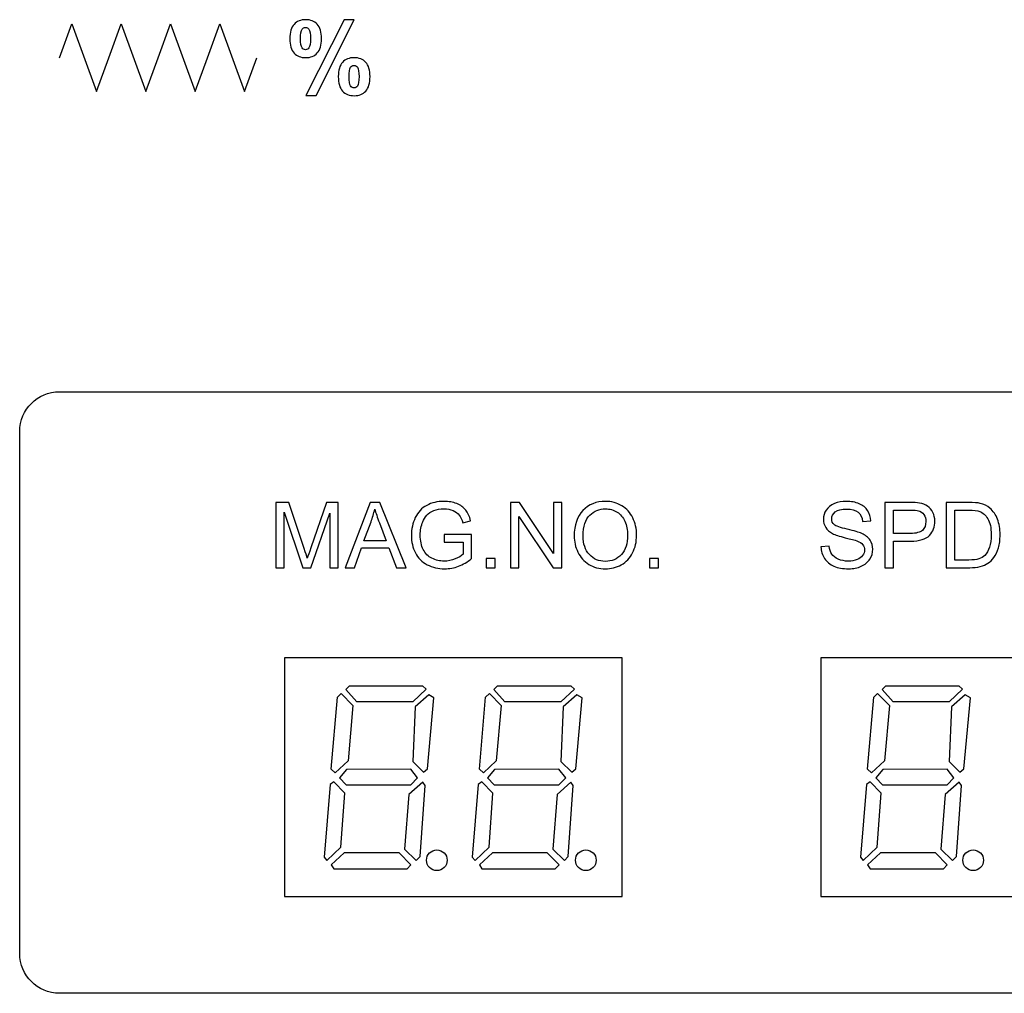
# Model space of a CAD drawing. Header units: millimetres. Extents: x 7205 to 9529, y -660 to 140.
# Tile 49 of 193: x 7478 to 7528, y -361 to -312. Entities that reach past the tile are written whole.
import ezdxf

# ---------------------------------------------------------------- set-up
doc = ezdxf.new("R2010")
doc.units = ezdxf.units.MM
doc.header["$LTSCALE"] = 3

msp = doc.modelspace()

# ---------------------------------------------------------------- linework, layer by layer
at = {"linetype": 'Continuous', "lineweight": 30}
for points in [[(7491.621, -356.157), (7508.621, -356.157), (7508.621, -344.157), (7491.621, -344.157), (7491.621, -356.157)], [(7518.621, -356.157), (7535.621, -356.157), (7535.621, -344.157), (7518.621, -344.157), (7518.621, -356.157)]]:
    msp.add_lwpolyline(points, close=True, dxfattribs=at)
for centre in [(7499.294, -354.341), (7506.794, -354.341), (7526.294, -354.341)]:
    msp.add_ellipse(centre, major_axis=(0, 0.521), ratio=1, dxfattribs=at)
for points, knots in [([(7480.307, -313.943), (7480.307, -313.943), (7480.927, -312.243), (7480.927, -312.243), (7480.927, -312.243), (7480.927, -312.243), (7482.167, -315.644), (7482.167, -315.644), (7482.167, -315.644), (7482.167, -315.644), (7482.787, -313.943), (7482.787, -313.943)], [0, 0, 0, 0, 0.25, 0.25, 0.25, 0.25, 0.5, 0.5, 0.5, 0.5, 1, 1, 1, 1]), ([(7482.787, -313.943), (7482.787, -313.943), (7483.407, -312.243), (7483.407, -312.243), (7483.407, -312.243), (7483.407, -312.243), (7484.647, -315.644), (7484.647, -315.644), (7484.647, -315.644), (7484.647, -315.644), (7485.267, -313.943), (7485.267, -313.943)], [0, 0, 0, 0, 0.25, 0.25, 0.25, 0.25, 0.5, 0.5, 0.5, 0.5, 1, 1, 1, 1]), ([(7485.267, -313.943), (7485.267, -313.943), (7485.886, -312.243), (7485.886, -312.243), (7485.886, -312.243), (7485.886, -312.243), (7487.126, -315.644), (7487.126, -315.644), (7487.126, -315.644), (7487.126, -315.644), (7487.746, -313.943), (7487.746, -313.943)], [0, 0, 0, 0, 0.25, 0.25, 0.25, 0.25, 0.5, 0.5, 0.5, 0.5, 1, 1, 1, 1]), ([(7487.746, -313.943), (7487.746, -313.943), (7488.366, -312.243), (7488.366, -312.243), (7488.366, -312.243), (7488.366, -312.243), (7489.606, -315.644), (7489.606, -315.644), (7489.606, -315.644), (7489.606, -315.644), (7490.226, -313.943), (7490.226, -313.943)], [0, 0, 0, 0, 0.25, 0.25, 0.25, 0.25, 0.5, 0.5, 0.5, 0.5, 1, 1, 1, 1]), ([(7491.892, -312.986), (7491.892, -312.662), (7491.963, -312.422), (7492.106, -312.265), (7492.106, -312.265), (7492.248, -312.109), (7492.441, -312.031), (7492.684, -312.031), (7492.684, -312.031), (7492.936, -312.031), (7493.133, -312.108), (7493.276, -312.264), (7493.276, -312.264), (7493.418, -312.419), (7493.489, -312.66), (7493.489, -312.986), (7493.489, -312.986), (7493.489, -313.31), (7493.418, -313.55), (7493.276, -313.706), (7493.276, -313.706), (7493.133, -313.863), (7492.94, -313.941), (7492.697, -313.941), (7492.697, -313.941), (7492.445, -313.941), (7492.248, -313.863), (7492.106, -313.708), (7492.106, -313.708), (7491.963, -313.552), (7491.892, -313.311), (7491.892, -312.986)], [0, 0, 0, 0, 0.111111, 0.111111, 0.111111, 0.111111, 0.222222, 0.222222, 0.222222, 0.222222, 0.333333, 0.333333, 0.333333, 0.333333, 0.444444, 0.444444, 0.444444, 0.444444, 0.555556, 0.555556, 0.555556, 0.555556, 0.666667, 0.666667, 0.666667, 0.666667, 0.777778, 0.777778, 0.777778, 0.777778, 1, 1, 1, 1]), ([(7493.213, -315.849), (7493.213, -315.849), (7492.699, -315.849), (7492.699, -315.849), (7492.699, -315.849), (7492.699, -315.849), (7494.627, -312.031), (7494.627, -312.031), (7494.627, -312.031), (7494.627, -312.031), (7495.126, -312.031), (7495.126, -312.031), (7495.126, -312.031), (7495.126, -312.031), (7493.213, -315.849), (7493.213, -315.849)], [0, 0, 0, 0, 0.2, 0.2, 0.2, 0.2, 0.4, 0.4, 0.4, 0.4, 0.6, 0.6, 0.6, 0.6, 1, 1, 1, 1]), ([(7492.432, -312.981), (7492.432, -313.216), (7492.46, -313.374), (7492.514, -313.454), (7492.514, -313.454), (7492.555, -313.514), (7492.612, -313.544), (7492.684, -313.544), (7492.684, -313.544), (7492.758, -313.544), (7492.816, -313.514), (7492.857, -313.454), (7492.857, -313.454), (7492.91, -313.374), (7492.936, -313.216), (7492.936, -312.981), (7492.936, -312.981), (7492.936, -312.745), (7492.91, -312.588), (7492.857, -312.509), (7492.857, -312.509), (7492.816, -312.449), (7492.758, -312.418), (7492.684, -312.418), (7492.684, -312.418), (7492.612, -312.418), (7492.555, -312.448), (7492.514, -312.507), (7492.514, -312.507), (7492.46, -312.588), (7492.432, -312.745), (7492.432, -312.981)], [0, 0, 0, 0, 0.111111, 0.111111, 0.111111, 0.111111, 0.222222, 0.222222, 0.222222, 0.222222, 0.333333, 0.333333, 0.333333, 0.333333, 0.444444, 0.444444, 0.444444, 0.444444, 0.555556, 0.555556, 0.555556, 0.555556, 0.666667, 0.666667, 0.666667, 0.666667, 0.777778, 0.777778, 0.777778, 0.777778, 1, 1, 1, 1]), ([(7494.333, -314.898), (7494.333, -314.574), (7494.405, -314.334), (7494.547, -314.178), (7494.547, -314.178), (7494.689, -314.021), (7494.884, -313.943), (7495.131, -313.943), (7495.131, -313.943), (7495.378, -313.943), (7495.574, -314.021), (7495.716, -314.178), (7495.716, -314.178), (7495.859, -314.334), (7495.93, -314.574), (7495.93, -314.898), (7495.93, -314.898), (7495.93, -315.224), (7495.859, -315.465), (7495.716, -315.622), (7495.716, -315.622), (7495.574, -315.778), (7495.381, -315.856), (7495.137, -315.856), (7495.137, -315.856), (7494.886, -315.856), (7494.689, -315.778), (7494.547, -315.622), (7494.547, -315.622), (7494.405, -315.465), (7494.333, -315.224), (7494.333, -314.898)], [0, 0, 0, 0, 0.111111, 0.111111, 0.111111, 0.111111, 0.222222, 0.222222, 0.222222, 0.222222, 0.333333, 0.333333, 0.333333, 0.333333, 0.444444, 0.444444, 0.444444, 0.444444, 0.555556, 0.555556, 0.555556, 0.555556, 0.666667, 0.666667, 0.666667, 0.666667, 0.777778, 0.777778, 0.777778, 0.777778, 1, 1, 1, 1]), ([(7494.874, -314.896), (7494.874, -315.131), (7494.901, -315.288), (7494.955, -315.368), (7494.955, -315.368), (7494.996, -315.428), (7495.053, -315.459), (7495.126, -315.459), (7495.126, -315.459), (7495.2, -315.459), (7495.256, -315.429), (7495.296, -315.37), (7495.296, -315.37), (7495.35, -315.289), (7495.377, -315.131), (7495.377, -314.896), (7495.377, -314.896), (7495.377, -314.661), (7495.351, -314.502), (7495.298, -314.422), (7495.298, -314.422), (7495.257, -314.363), (7495.2, -314.333), (7495.126, -314.333), (7495.126, -314.333), (7495.051, -314.333), (7494.994, -314.363), (7494.955, -314.422), (7494.955, -314.422), (7494.901, -314.502), (7494.874, -314.661), (7494.874, -314.896)], [0, 0, 0, 0, 0.111111, 0.111111, 0.111111, 0.111111, 0.222222, 0.222222, 0.222222, 0.222222, 0.333333, 0.333333, 0.333333, 0.333333, 0.444444, 0.444444, 0.444444, 0.444444, 0.555556, 0.555556, 0.555556, 0.555556, 0.666667, 0.666667, 0.666667, 0.666667, 0.777778, 0.777778, 0.777778, 0.777778, 1, 1, 1, 1]), ([(7480.295, -361.037), (7480.295, -361.037), (7546.947, -361.037), (7546.947, -361.037), (7546.947, -361.037), (7548.047, -361.037), (7548.947, -360.137), (7548.947, -359.037), (7548.947, -359.037), (7548.947, -359.037), (7548.947, -332.755), (7548.947, -332.755), (7548.947, -332.755), (7548.947, -331.655), (7548.047, -330.755), (7546.947, -330.755), (7546.947, -330.755), (7546.947, -330.755), (7480.295, -330.755), (7480.295, -330.755), (7480.295, -330.755), (7479.195, -330.755), (7478.295, -331.655), (7478.295, -332.755), (7478.295, -332.755), (7478.295, -332.755), (7478.295, -359.037), (7478.295, -359.037), (7478.295, -359.037), (7478.295, -360.137), (7479.195, -361.037), (7480.295, -361.037)], [0, 0, 0, 0, 0.111111, 0.111111, 0.111111, 0.111111, 0.222222, 0.222222, 0.222222, 0.222222, 0.333333, 0.333333, 0.333333, 0.333333, 0.444444, 0.444444, 0.444444, 0.444444, 0.555556, 0.555556, 0.555556, 0.555556, 0.666667, 0.666667, 0.666667, 0.666667, 0.777778, 0.777778, 0.777778, 0.777778, 1, 1, 1, 1]), ([(7491.189, -339.615), (7491.189, -339.615), (7491.189, -336.331), (7491.189, -336.331), (7491.189, -336.331), (7491.189, -336.331), (7491.84, -336.331), (7491.84, -336.331), (7491.84, -336.331), (7491.84, -336.331), (7492.616, -338.655), (7492.616, -338.655), (7492.616, -338.655), (7492.688, -338.872), (7492.74, -339.034), (7492.773, -339.142), (7492.773, -339.142), (7492.81, -339.022), (7492.869, -338.847), (7492.949, -338.615), (7492.949, -338.615), (7492.949, -338.615), (7493.739, -336.331), (7493.739, -336.331), (7493.739, -336.331), (7493.739, -336.331), (7494.321, -336.331), (7494.321, -336.331), (7494.321, -336.331), (7494.321, -336.331), (7494.321, -339.615), (7494.321, -339.615), (7494.321, -339.615), (7494.321, -339.615), (7493.903, -339.615), (7493.903, -339.615), (7493.903, -339.615), (7493.903, -339.615), (7493.903, -336.868), (7493.903, -336.868), (7493.903, -336.868), (7493.903, -336.868), (7492.945, -339.615), (7492.945, -339.615), (7492.945, -339.615), (7492.945, -339.615), (7492.554, -339.615), (7492.554, -339.615), (7492.554, -339.615), (7492.554, -339.615), (7491.606, -336.817), (7491.606, -336.817), (7491.606, -336.817), (7491.606, -336.817), (7491.606, -339.615), (7491.606, -339.615), (7491.606, -339.615), (7491.606, -339.615), (7491.189, -339.615), (7491.189, -339.615)], [0, 0, 0, 0, 0.0625, 0.0625, 0.0625, 0.0625, 0.125, 0.125, 0.125, 0.125, 0.1875, 0.1875, 0.1875, 0.1875, 0.25, 0.25, 0.25, 0.25, 0.3125, 0.3125, 0.3125, 0.3125, 0.375, 0.375, 0.375, 0.375, 0.4375, 0.4375, 0.4375, 0.4375, 0.5, 0.5, 0.5, 0.5, 0.5625, 0.5625, 0.5625, 0.5625, 0.625, 0.625, 0.625, 0.625, 0.6875, 0.6875, 0.6875, 0.6875, 0.75, 0.75, 0.75, 0.75, 0.8125, 0.8125, 0.8125, 0.8125, 0.875, 0.875, 0.875, 0.875, 1, 1, 1, 1]), ([(7494.68, -339.615), (7494.68, -339.615), (7495.94, -336.331), (7495.94, -336.331), (7495.94, -336.331), (7495.94, -336.331), (7496.417, -336.331), (7496.417, -336.331), (7496.417, -336.331), (7496.417, -336.331), (7497.754, -339.615), (7497.754, -339.615), (7497.754, -339.615), (7497.754, -339.615), (7497.26, -339.615), (7497.26, -339.615), (7497.26, -339.615), (7497.26, -339.615), (7496.88, -338.62), (7496.88, -338.62), (7496.88, -338.62), (7496.88, -338.62), (7495.497, -338.62), (7495.497, -338.62), (7495.497, -338.62), (7495.497, -338.62), (7495.141, -339.615), (7495.141, -339.615), (7495.141, -339.615), (7495.141, -339.615), (7494.68, -339.615), (7494.68, -339.615)], [0, 0, 0, 0, 0.111111, 0.111111, 0.111111, 0.111111, 0.222222, 0.222222, 0.222222, 0.222222, 0.333333, 0.333333, 0.333333, 0.333333, 0.444444, 0.444444, 0.444444, 0.444444, 0.555556, 0.555556, 0.555556, 0.555556, 0.666667, 0.666667, 0.666667, 0.666667, 0.777778, 0.777778, 0.777778, 0.777778, 1, 1, 1, 1]), ([(7499.657, -338.326), (7499.657, -338.326), (7499.657, -337.941), (7499.657, -337.941), (7499.657, -337.941), (7499.657, -337.941), (7501.047, -337.941), (7501.047, -337.941), (7501.047, -337.941), (7501.047, -337.941), (7501.047, -339.158), (7501.047, -339.158), (7501.047, -339.158), (7500.834, -339.327), (7500.614, -339.456), (7500.387, -339.541), (7500.387, -339.541), (7500.16, -339.627), (7499.926, -339.67), (7499.688, -339.67), (7499.688, -339.67), (7499.365, -339.67), (7499.073, -339.601), (7498.809, -339.463), (7498.809, -339.463), (7498.546, -339.325), (7498.346, -339.125), (7498.213, -338.864), (7498.213, -338.864), (7498.078, -338.603), (7498.011, -338.311), (7498.011, -337.989), (7498.011, -337.989), (7498.011, -337.669), (7498.077, -337.371), (7498.211, -337.094), (7498.211, -337.094), (7498.345, -336.817), (7498.537, -336.612), (7498.787, -336.478), (7498.787, -336.478), (7499.038, -336.343), (7499.327, -336.276), (7499.654, -336.276), (7499.654, -336.276), (7499.891, -336.276), (7500.106, -336.314), (7500.298, -336.391), (7500.298, -336.391), (7500.49, -336.469), (7500.64, -336.576), (7500.749, -336.713), (7500.749, -336.713), (7500.858, -336.85), (7500.941, -337.03), (7500.997, -337.251), (7500.997, -337.251), (7500.997, -337.251), (7500.605, -337.358), (7500.605, -337.358), (7500.605, -337.358), (7500.555, -337.191), (7500.494, -337.06), (7500.422, -336.963), (7500.422, -336.963), (7500.348, -336.868), (7500.244, -336.791), (7500.108, -336.734), (7500.108, -336.734), (7499.973, -336.677), (7499.822, -336.648), (7499.657, -336.648), (7499.657, -336.648), (7499.459, -336.648), (7499.287, -336.678), (7499.142, -336.739), (7499.142, -336.739), (7498.998, -336.799), (7498.882, -336.878), (7498.792, -336.978), (7498.792, -336.978), (7498.703, -337.076), (7498.635, -337.185), (7498.586, -337.303), (7498.586, -337.303), (7498.502, -337.507), (7498.46, -337.727), (7498.46, -337.965), (7498.46, -337.965), (7498.46, -338.258), (7498.511, -338.503), (7498.611, -338.701), (7498.611, -338.701), (7498.712, -338.899), (7498.859, -339.045), (7499.05, -339.141), (7499.05, -339.141), (7499.243, -339.236), (7499.447, -339.285), (7499.663, -339.285), (7499.663, -339.285), (7499.851, -339.285), (7500.035, -339.248), (7500.214, -339.175), (7500.214, -339.175), (7500.393, -339.102), (7500.528, -339.025), (7500.62, -338.941), (7500.62, -338.941), (7500.62, -338.941), (7500.62, -338.326), (7500.62, -338.326), (7500.62, -338.326), (7500.62, -338.326), (7499.657, -338.326), (7499.657, -338.326)], [0, 0, 0, 0, 0.033333, 0.033333, 0.033333, 0.033333, 0.066667, 0.066667, 0.066667, 0.066667, 0.1, 0.1, 0.1, 0.1, 0.133333, 0.133333, 0.133333, 0.133333, 0.166667, 0.166667, 0.166667, 0.166667, 0.2, 0.2, 0.2, 0.2, 0.233333, 0.233333, 0.233333, 0.233333, 0.266667, 0.266667, 0.266667, 0.266667, 0.3, 0.3, 0.3, 0.3, 0.333333, 0.333333, 0.333333, 0.333333, 0.366667, 0.366667, 0.366667, 0.366667, 0.4, 0.4, 0.4, 0.4, 0.433333, 0.433333, 0.433333, 0.433333, 0.466667, 0.466667, 0.466667, 0.466667, 0.5, 0.5, 0.5, 0.5, 0.533333, 0.533333, 0.533333, 0.533333, 0.566667, 0.566667, 0.566667, 0.566667, 0.6, 0.6, 0.6, 0.6, 0.633333, 0.633333, 0.633333, 0.633333, 0.666667, 0.666667, 0.666667, 0.666667, 0.7, 0.7, 0.7, 0.7, 0.733333, 0.733333, 0.733333, 0.733333, 0.766667, 0.766667, 0.766667, 0.766667, 0.8, 0.8, 0.8, 0.8, 0.833333, 0.833333, 0.833333, 0.833333, 0.866667, 0.866667, 0.866667, 0.866667, 0.9, 0.9, 0.9, 0.9, 0.933333, 0.933333, 0.933333, 0.933333, 1, 1, 1, 1]), ([(7503.002, -339.615), (7503.002, -339.615), (7503.002, -336.331), (7503.002, -336.331), (7503.002, -336.331), (7503.002, -336.331), (7503.448, -336.331), (7503.448, -336.331), (7503.448, -336.331), (7503.448, -336.331), (7505.171, -338.908), (7505.171, -338.908), (7505.171, -338.908), (7505.171, -338.908), (7505.171, -336.331), (7505.171, -336.331), (7505.171, -336.331), (7505.171, -336.331), (7505.589, -336.331), (7505.589, -336.331), (7505.589, -336.331), (7505.589, -336.331), (7505.589, -339.615), (7505.589, -339.615), (7505.589, -339.615), (7505.589, -339.615), (7505.142, -339.615), (7505.142, -339.615), (7505.142, -339.615), (7505.142, -339.615), (7503.419, -337.037), (7503.419, -337.037), (7503.419, -337.037), (7503.419, -337.037), (7503.419, -339.615), (7503.419, -339.615), (7503.419, -339.615), (7503.419, -339.615), (7503.002, -339.615), (7503.002, -339.615)], [0, 0, 0, 0, 0.090909, 0.090909, 0.090909, 0.090909, 0.181818, 0.181818, 0.181818, 0.181818, 0.272727, 0.272727, 0.272727, 0.272727, 0.363636, 0.363636, 0.363636, 0.363636, 0.454545, 0.454545, 0.454545, 0.454545, 0.545455, 0.545455, 0.545455, 0.545455, 0.636364, 0.636364, 0.636364, 0.636364, 0.727273, 0.727273, 0.727273, 0.727273, 0.818182, 0.818182, 0.818182, 0.818182, 1, 1, 1, 1]), ([(7506.208, -338.016), (7506.208, -337.472), (7506.354, -337.046), (7506.647, -336.738), (7506.647, -336.738), (7506.94, -336.43), (7507.317, -336.276), (7507.781, -336.276), (7507.781, -336.276), (7508.084, -336.276), (7508.357, -336.349), (7508.601, -336.493), (7508.601, -336.493), (7508.844, -336.638), (7509.03, -336.839), (7509.157, -337.099), (7509.157, -337.099), (7509.285, -337.357), (7509.349, -337.65), (7509.349, -337.978), (7509.349, -337.978), (7509.349, -338.311), (7509.282, -338.609), (7509.147, -338.871), (7509.147, -338.871), (7509.013, -339.134), (7508.822, -339.333), (7508.576, -339.467), (7508.576, -339.467), (7508.329, -339.603), (7508.063, -339.67), (7507.778, -339.67), (7507.778, -339.67), (7507.469, -339.67), (7507.193, -339.595), (7506.949, -339.446), (7506.949, -339.446), (7506.706, -339.297), (7506.521, -339.093), (7506.396, -338.835), (7506.396, -338.835), (7506.27, -338.578), (7506.208, -338.305), (7506.208, -338.016)], [0, 0, 0, 0, 0.083333, 0.083333, 0.083333, 0.083333, 0.166667, 0.166667, 0.166667, 0.166667, 0.25, 0.25, 0.25, 0.25, 0.333333, 0.333333, 0.333333, 0.333333, 0.416667, 0.416667, 0.416667, 0.416667, 0.5, 0.5, 0.5, 0.5, 0.583333, 0.583333, 0.583333, 0.583333, 0.666667, 0.666667, 0.666667, 0.666667, 0.75, 0.75, 0.75, 0.75, 0.833333, 0.833333, 0.833333, 0.833333, 1, 1, 1, 1]), ([(7518.63, -338.56), (7518.63, -338.56), (7519.038, -338.523), (7519.038, -338.523), (7519.038, -338.523), (7519.058, -338.688), (7519.103, -338.824), (7519.174, -338.93), (7519.174, -338.93), (7519.245, -339.035), (7519.355, -339.121), (7519.504, -339.187), (7519.504, -339.187), (7519.653, -339.252), (7519.821, -339.285), (7520.008, -339.285), (7520.008, -339.285), (7520.174, -339.285), (7520.32, -339.26), (7520.446, -339.21), (7520.446, -339.21), (7520.573, -339.161), (7520.667, -339.093), (7520.729, -339.006), (7520.729, -339.006), (7520.791, -338.92), (7520.822, -338.826), (7520.822, -338.725), (7520.822, -338.725), (7520.822, -338.623), (7520.793, -338.533), (7520.733, -338.456), (7520.733, -338.456), (7520.673, -338.38), (7520.575, -338.315), (7520.437, -338.263), (7520.437, -338.263), (7520.349, -338.229), (7520.154, -338.175), (7519.853, -338.103), (7519.853, -338.103), (7519.551, -338.03), (7519.34, -337.962), (7519.219, -337.898), (7519.219, -337.898), (7519.062, -337.815), (7518.946, -337.713), (7518.87, -337.592), (7518.87, -337.592), (7518.792, -337.47), (7518.754, -337.333), (7518.754, -337.183), (7518.754, -337.183), (7518.754, -337.016), (7518.802, -336.861), (7518.896, -336.717), (7518.896, -336.717), (7518.99, -336.573), (7519.126, -336.463), (7519.308, -336.388), (7519.308, -336.388), (7519.488, -336.314), (7519.689, -336.276), (7519.91, -336.276), (7519.91, -336.276), (7520.153, -336.276), (7520.368, -336.315), (7520.553, -336.394), (7520.553, -336.394), (7520.739, -336.472), (7520.882, -336.587), (7520.982, -336.74), (7520.982, -336.74), (7521.082, -336.892), (7521.136, -337.065), (7521.143, -337.257), (7521.143, -337.257), (7521.143, -337.257), (7520.726, -337.29), (7520.726, -337.29), (7520.726, -337.29), (7520.704, -337.082), (7520.628, -336.926), (7520.499, -336.82), (7520.499, -336.82), (7520.37, -336.714), (7520.179, -336.661), (7519.927, -336.661), (7519.927, -336.661), (7519.664, -336.661), (7519.472, -336.709), (7519.352, -336.806), (7519.352, -336.806), (7519.232, -336.902), (7519.171, -337.018), (7519.171, -337.154), (7519.171, -337.154), (7519.171, -337.272), (7519.214, -337.369), (7519.299, -337.446), (7519.299, -337.446), (7519.383, -337.521), (7519.601, -337.6), (7519.954, -337.679), (7519.954, -337.679), (7520.307, -337.76), (7520.55, -337.829), (7520.681, -337.889), (7520.681, -337.889), (7520.871, -337.977), (7521.013, -338.088), (7521.104, -338.223), (7521.104, -338.223), (7521.195, -338.357), (7521.24, -338.513), (7521.24, -338.688), (7521.24, -338.688), (7521.24, -338.863), (7521.19, -339.027), (7521.09, -339.181), (7521.09, -339.181), (7520.99, -339.336), (7520.847, -339.456), (7520.66, -339.541), (7520.66, -339.541), (7520.472, -339.627), (7520.262, -339.67), (7520.028, -339.67), (7520.028, -339.67), (7519.731, -339.67), (7519.483, -339.626), (7519.282, -339.54), (7519.282, -339.54), (7519.081, -339.453), (7518.925, -339.324), (7518.811, -339.149), (7518.811, -339.149), (7518.696, -338.976), (7518.636, -338.779), (7518.63, -338.56)], [0, 0, 0, 0, 0.027778, 0.027778, 0.027778, 0.027778, 0.055556, 0.055556, 0.055556, 0.055556, 0.083333, 0.083333, 0.083333, 0.083333, 0.111111, 0.111111, 0.111111, 0.111111, 0.138889, 0.138889, 0.138889, 0.138889, 0.166667, 0.166667, 0.166667, 0.166667, 0.194444, 0.194444, 0.194444, 0.194444, 0.222222, 0.222222, 0.222222, 0.222222, 0.25, 0.25, 0.25, 0.25, 0.277778, 0.277778, 0.277778, 0.277778, 0.305556, 0.305556, 0.305556, 0.305556, 0.333333, 0.333333, 0.333333, 0.333333, 0.361111, 0.361111, 0.361111, 0.361111, 0.388889, 0.388889, 0.388889, 0.388889, 0.416667, 0.416667, 0.416667, 0.416667, 0.444444, 0.444444, 0.444444, 0.444444, 0.472222, 0.472222, 0.472222, 0.472222, 0.5, 0.5, 0.5, 0.5, 0.527778, 0.527778, 0.527778, 0.527778, 0.555556, 0.555556, 0.555556, 0.555556, 0.583333, 0.583333, 0.583333, 0.583333, 0.611111, 0.611111, 0.611111, 0.611111, 0.638889, 0.638889, 0.638889, 0.638889, 0.666667, 0.666667, 0.666667, 0.666667, 0.694444, 0.694444, 0.694444, 0.694444, 0.722222, 0.722222, 0.722222, 0.722222, 0.75, 0.75, 0.75, 0.75, 0.777778, 0.777778, 0.777778, 0.777778, 0.805556, 0.805556, 0.805556, 0.805556, 0.833333, 0.833333, 0.833333, 0.833333, 0.861111, 0.861111, 0.861111, 0.861111, 0.888889, 0.888889, 0.888889, 0.888889, 0.916667, 0.916667, 0.916667, 0.916667, 0.944444, 0.944444, 0.944444, 0.944444, 1, 1, 1, 1]), ([(7521.853, -339.615), (7521.853, -339.615), (7521.853, -336.331), (7521.853, -336.331), (7521.853, -336.331), (7521.853, -336.331), (7523.093, -336.331), (7523.093, -336.331), (7523.093, -336.331), (7523.311, -336.331), (7523.478, -336.342), (7523.593, -336.362), (7523.593, -336.362), (7523.754, -336.389), (7523.89, -336.44), (7523.999, -336.515), (7523.999, -336.515), (7524.108, -336.591), (7524.196, -336.696), (7524.263, -336.832), (7524.263, -336.832), (7524.329, -336.967), (7524.362, -337.116), (7524.362, -337.279), (7524.362, -337.279), (7524.362, -337.557), (7524.273, -337.793), (7524.095, -337.986), (7524.095, -337.986), (7523.918, -338.179), (7523.596, -338.276), (7523.131, -338.276), (7523.131, -338.276), (7523.131, -338.276), (7522.289, -338.276), (7522.289, -338.276), (7522.289, -338.276), (7522.289, -338.276), (7522.289, -339.615), (7522.289, -339.615), (7522.289, -339.615), (7522.289, -339.615), (7521.853, -339.615), (7521.853, -339.615)], [0, 0, 0, 0, 0.083333, 0.083333, 0.083333, 0.083333, 0.166667, 0.166667, 0.166667, 0.166667, 0.25, 0.25, 0.25, 0.25, 0.333333, 0.333333, 0.333333, 0.333333, 0.416667, 0.416667, 0.416667, 0.416667, 0.5, 0.5, 0.5, 0.5, 0.583333, 0.583333, 0.583333, 0.583333, 0.666667, 0.666667, 0.666667, 0.666667, 0.75, 0.75, 0.75, 0.75, 0.833333, 0.833333, 0.833333, 0.833333, 1, 1, 1, 1]), ([(7524.934, -339.615), (7524.934, -339.615), (7524.934, -336.331), (7524.934, -336.331), (7524.934, -336.331), (7524.934, -336.331), (7526.066, -336.331), (7526.066, -336.331), (7526.066, -336.331), (7526.321, -336.331), (7526.516, -336.346), (7526.65, -336.378), (7526.65, -336.378), (7526.838, -336.421), (7526.999, -336.5), (7527.132, -336.613), (7527.132, -336.613), (7527.305, -336.76), (7527.435, -336.946), (7527.52, -337.174), (7527.52, -337.174), (7527.607, -337.402), (7527.649, -337.663), (7527.649, -337.955), (7527.649, -337.955), (7527.649, -338.205), (7527.62, -338.425), (7527.562, -338.618), (7527.562, -338.618), (7527.504, -338.811), (7527.429, -338.97), (7527.338, -339.097), (7527.338, -339.097), (7527.247, -339.223), (7527.147, -339.322), (7527.039, -339.394), (7527.039, -339.394), (7526.931, -339.466), (7526.8, -339.521), (7526.647, -339.559), (7526.647, -339.559), (7526.494, -339.596), (7526.318, -339.615), (7526.119, -339.615), (7526.119, -339.615), (7526.119, -339.615), (7524.934, -339.615), (7524.934, -339.615)], [0, 0, 0, 0, 0.076923, 0.076923, 0.076923, 0.076923, 0.153846, 0.153846, 0.153846, 0.153846, 0.230769, 0.230769, 0.230769, 0.230769, 0.307692, 0.307692, 0.307692, 0.307692, 0.384615, 0.384615, 0.384615, 0.384615, 0.461538, 0.461538, 0.461538, 0.461538, 0.538462, 0.538462, 0.538462, 0.538462, 0.615385, 0.615385, 0.615385, 0.615385, 0.692308, 0.692308, 0.692308, 0.692308, 0.769231, 0.769231, 0.769231, 0.769231, 0.846154, 0.846154, 0.846154, 0.846154, 1, 1, 1, 1]), ([(7495.625, -338.266), (7495.625, -338.266), (7496.744, -338.266), (7496.744, -338.266), (7496.744, -338.266), (7496.744, -338.266), (7496.401, -337.356), (7496.401, -337.356), (7496.401, -337.356), (7496.298, -337.079), (7496.22, -336.851), (7496.166, -336.67), (7496.166, -336.67), (7496.121, -336.884), (7496.06, -337.095), (7495.985, -337.303), (7495.985, -337.303), (7495.985, -337.303), (7495.625, -338.266), (7495.625, -338.266)], [0, 0, 0, 0, 0.166667, 0.166667, 0.166667, 0.166667, 0.333333, 0.333333, 0.333333, 0.333333, 0.5, 0.5, 0.5, 0.5, 0.666667, 0.666667, 0.666667, 0.666667, 1, 1, 1, 1]), ([(7506.657, -338.024), (7506.657, -338.419), (7506.763, -338.73), (7506.976, -338.957), (7506.976, -338.957), (7507.188, -339.184), (7507.455, -339.298), (7507.776, -339.298), (7507.776, -339.298), (7508.103, -339.298), (7508.371, -339.184), (7508.583, -338.954), (7508.583, -338.954), (7508.794, -338.725), (7508.9, -338.399), (7508.9, -337.978), (7508.9, -337.978), (7508.9, -337.711), (7508.855, -337.478), (7508.764, -337.279), (7508.764, -337.279), (7508.674, -337.08), (7508.542, -336.926), (7508.368, -336.816), (7508.368, -336.816), (7508.194, -336.707), (7507.999, -336.652), (7507.783, -336.652), (7507.783, -336.652), (7507.476, -336.652), (7507.211, -336.758), (7506.99, -336.969), (7506.99, -336.969), (7506.768, -337.18), (7506.657, -337.531), (7506.657, -338.024)], [0, 0, 0, 0, 0.1, 0.1, 0.1, 0.1, 0.2, 0.2, 0.2, 0.2, 0.3, 0.3, 0.3, 0.3, 0.4, 0.4, 0.4, 0.4, 0.5, 0.5, 0.5, 0.5, 0.6, 0.6, 0.6, 0.6, 0.7, 0.7, 0.7, 0.7, 0.8, 0.8, 0.8, 0.8, 1, 1, 1, 1]), ([(7522.289, -337.89), (7522.289, -337.89), (7523.138, -337.89), (7523.138, -337.89), (7523.138, -337.89), (7523.419, -337.89), (7523.618, -337.838), (7523.736, -337.734), (7523.736, -337.734), (7523.854, -337.629), (7523.913, -337.482), (7523.913, -337.292), (7523.913, -337.292), (7523.913, -337.155), (7523.878, -337.037), (7523.809, -336.94), (7523.809, -336.94), (7523.739, -336.842), (7523.647, -336.777), (7523.534, -336.745), (7523.534, -336.745), (7523.461, -336.726), (7523.326, -336.716), (7523.129, -336.716), (7523.129, -336.716), (7523.129, -336.716), (7522.289, -336.716), (7522.289, -336.716), (7522.289, -336.716), (7522.289, -336.716), (7522.289, -337.89), (7522.289, -337.89)], [0, 0, 0, 0, 0.111111, 0.111111, 0.111111, 0.111111, 0.222222, 0.222222, 0.222222, 0.222222, 0.333333, 0.333333, 0.333333, 0.333333, 0.444444, 0.444444, 0.444444, 0.444444, 0.555556, 0.555556, 0.555556, 0.555556, 0.666667, 0.666667, 0.666667, 0.666667, 0.777778, 0.777778, 0.777778, 0.777778, 1, 1, 1, 1]), ([(7525.37, -339.23), (7525.37, -339.23), (7526.07, -339.23), (7526.07, -339.23), (7526.07, -339.23), (7526.287, -339.23), (7526.456, -339.21), (7526.579, -339.169), (7526.579, -339.169), (7526.702, -339.129), (7526.8, -339.072), (7526.874, -338.999), (7526.874, -338.999), (7526.976, -338.895), (7527.056, -338.756), (7527.114, -338.582), (7527.114, -338.582), (7527.171, -338.408), (7527.2, -338.197), (7527.2, -337.948), (7527.2, -337.948), (7527.2, -337.605), (7527.143, -337.34), (7527.031, -337.155), (7527.031, -337.155), (7526.919, -336.97), (7526.782, -336.846), (7526.621, -336.784), (7526.621, -336.784), (7526.504, -336.739), (7526.317, -336.716), (7526.059, -336.716), (7526.059, -336.716), (7526.059, -336.716), (7525.37, -336.716), (7525.37, -336.716), (7525.37, -336.716), (7525.37, -336.716), (7525.37, -339.23), (7525.37, -339.23)], [0, 0, 0, 0, 0.090909, 0.090909, 0.090909, 0.090909, 0.181818, 0.181818, 0.181818, 0.181818, 0.272727, 0.272727, 0.272727, 0.272727, 0.363636, 0.363636, 0.363636, 0.363636, 0.454545, 0.454545, 0.454545, 0.454545, 0.545455, 0.545455, 0.545455, 0.545455, 0.636364, 0.636364, 0.636364, 0.636364, 0.727273, 0.727273, 0.727273, 0.727273, 0.818182, 0.818182, 0.818182, 0.818182, 1, 1, 1, 1]), ([(7501.774, -339.615), (7501.774, -339.615), (7501.774, -339.156), (7501.774, -339.156), (7501.774, -339.156), (7501.774, -339.156), (7502.233, -339.156), (7502.233, -339.156), (7502.233, -339.156), (7502.233, -339.156), (7502.233, -339.615), (7502.233, -339.615), (7502.233, -339.615), (7502.233, -339.615), (7501.774, -339.615), (7501.774, -339.615)], [0, 0, 0, 0, 0.2, 0.2, 0.2, 0.2, 0.4, 0.4, 0.4, 0.4, 0.6, 0.6, 0.6, 0.6, 1, 1, 1, 1]), ([(7509.994, -339.615), (7509.994, -339.615), (7509.994, -339.156), (7509.994, -339.156), (7509.994, -339.156), (7509.994, -339.156), (7510.453, -339.156), (7510.453, -339.156), (7510.453, -339.156), (7510.453, -339.156), (7510.453, -339.615), (7510.453, -339.615), (7510.453, -339.615), (7510.453, -339.615), (7509.994, -339.615), (7509.994, -339.615)], [0, 0, 0, 0, 0.2, 0.2, 0.2, 0.2, 0.4, 0.4, 0.4, 0.4, 0.6, 0.6, 0.6, 0.6, 1, 1, 1, 1]), ([(7494.286, -346.125), (7494.286, -346.125), (7493.978, -349.747), (7493.978, -349.747), (7493.978, -349.747), (7493.978, -349.747), (7494.183, -349.939), (7494.183, -349.939), (7494.183, -349.939), (7494.183, -349.939), (7494.83, -349.329), (7494.83, -349.329), (7494.83, -349.329), (7494.83, -349.329), (7495.073, -346.558), (7495.073, -346.558), (7495.073, -346.558), (7495.073, -346.558), (7494.485, -345.948), (7494.485, -345.948), (7494.485, -345.948), (7494.485, -345.948), (7494.286, -346.125), (7494.286, -346.125)], [0, 0, 0, 0, 0.142857, 0.142857, 0.142857, 0.142857, 0.285714, 0.285714, 0.285714, 0.285714, 0.428571, 0.428571, 0.428571, 0.428571, 0.571429, 0.571429, 0.571429, 0.571429, 0.714286, 0.714286, 0.714286, 0.714286, 1, 1, 1, 1]), ([(7494.705, -345.743), (7494.705, -345.743), (7495.264, -346.36), (7495.264, -346.36), (7495.264, -346.36), (7495.264, -346.36), (7498.078, -346.36), (7498.078, -346.36), (7498.078, -346.36), (7498.078, -346.36), (7498.761, -345.728), (7498.761, -345.728), (7498.761, -345.728), (7498.761, -345.728), (7498.578, -345.566), (7498.578, -345.566), (7498.578, -345.566), (7498.578, -345.566), (7494.896, -345.566), (7494.896, -345.566), (7494.896, -345.566), (7494.896, -345.566), (7494.705, -345.743), (7494.705, -345.743)], [0, 0, 0, 0, 0.142857, 0.142857, 0.142857, 0.142857, 0.285714, 0.285714, 0.285714, 0.285714, 0.428571, 0.428571, 0.428571, 0.428571, 0.571429, 0.571429, 0.571429, 0.571429, 0.714286, 0.714286, 0.714286, 0.714286, 1, 1, 1, 1]), ([(7501.745, -346.125), (7501.745, -346.125), (7501.436, -349.747), (7501.436, -349.747), (7501.436, -349.747), (7501.436, -349.747), (7501.642, -349.939), (7501.642, -349.939), (7501.642, -349.939), (7501.642, -349.939), (7502.288, -349.329), (7502.288, -349.329), (7502.288, -349.329), (7502.288, -349.329), (7502.531, -346.558), (7502.531, -346.558), (7502.531, -346.558), (7502.531, -346.558), (7501.943, -345.948), (7501.943, -345.948), (7501.943, -345.948), (7501.943, -345.948), (7501.745, -346.125), (7501.745, -346.125)], [0, 0, 0, 0, 0.142857, 0.142857, 0.142857, 0.142857, 0.285714, 0.285714, 0.285714, 0.285714, 0.428571, 0.428571, 0.428571, 0.428571, 0.571429, 0.571429, 0.571429, 0.571429, 0.714286, 0.714286, 0.714286, 0.714286, 1, 1, 1, 1]), ([(7502.163, -345.743), (7502.163, -345.743), (7502.722, -346.36), (7502.722, -346.36), (7502.722, -346.36), (7502.722, -346.36), (7505.536, -346.36), (7505.536, -346.36), (7505.536, -346.36), (7505.536, -346.36), (7506.22, -345.728), (7506.22, -345.728), (7506.22, -345.728), (7506.22, -345.728), (7506.036, -345.566), (7506.036, -345.566), (7506.036, -345.566), (7506.036, -345.566), (7502.355, -345.566), (7502.355, -345.566), (7502.355, -345.566), (7502.355, -345.566), (7502.163, -345.743), (7502.163, -345.743)], [0, 0, 0, 0, 0.142857, 0.142857, 0.142857, 0.142857, 0.285714, 0.285714, 0.285714, 0.285714, 0.428571, 0.428571, 0.428571, 0.428571, 0.571429, 0.571429, 0.571429, 0.571429, 0.714286, 0.714286, 0.714286, 0.714286, 1, 1, 1, 1]), ([(7521.286, -346.125), (7521.286, -346.125), (7520.978, -349.747), (7520.978, -349.747), (7520.978, -349.747), (7520.978, -349.747), (7521.183, -349.939), (7521.183, -349.939), (7521.183, -349.939), (7521.183, -349.939), (7521.83, -349.329), (7521.83, -349.329), (7521.83, -349.329), (7521.83, -349.329), (7522.073, -346.558), (7522.073, -346.558), (7522.073, -346.558), (7522.073, -346.558), (7521.485, -345.948), (7521.485, -345.948), (7521.485, -345.948), (7521.485, -345.948), (7521.286, -346.125), (7521.286, -346.125)], [0, 0, 0, 0, 0.142857, 0.142857, 0.142857, 0.142857, 0.285714, 0.285714, 0.285714, 0.285714, 0.428571, 0.428571, 0.428571, 0.428571, 0.571429, 0.571429, 0.571429, 0.571429, 0.714286, 0.714286, 0.714286, 0.714286, 1, 1, 1, 1]), ([(7521.705, -345.743), (7521.705, -345.743), (7522.264, -346.36), (7522.264, -346.36), (7522.264, -346.36), (7522.264, -346.36), (7525.078, -346.36), (7525.078, -346.36), (7525.078, -346.36), (7525.078, -346.36), (7525.761, -345.728), (7525.761, -345.728), (7525.761, -345.728), (7525.761, -345.728), (7525.578, -345.566), (7525.578, -345.566), (7525.578, -345.566), (7525.578, -345.566), (7521.896, -345.566), (7521.896, -345.566), (7521.896, -345.566), (7521.896, -345.566), (7521.705, -345.743), (7521.705, -345.743)], [0, 0, 0, 0, 0.142857, 0.142857, 0.142857, 0.142857, 0.285714, 0.285714, 0.285714, 0.285714, 0.428571, 0.428571, 0.428571, 0.428571, 0.571429, 0.571429, 0.571429, 0.571429, 0.714286, 0.714286, 0.714286, 0.714286, 1, 1, 1, 1]), ([(7498.196, -346.624), (7498.196, -346.624), (7498.886, -346.022), (7498.886, -346.022), (7498.886, -346.022), (7498.886, -346.022), (7499.151, -346.169), (7499.151, -346.169), (7499.151, -346.169), (7499.151, -346.169), (7498.828, -349.74), (7498.828, -349.74), (7498.828, -349.74), (7498.828, -349.74), (7498.629, -349.902), (7498.629, -349.902), (7498.629, -349.902), (7498.629, -349.902), (7498.078, -349.365), (7498.078, -349.365), (7498.078, -349.365), (7498.078, -349.365), (7498.196, -346.624), (7498.196, -346.624)], [0, 0, 0, 0, 0.142857, 0.142857, 0.142857, 0.142857, 0.285714, 0.285714, 0.285714, 0.285714, 0.428571, 0.428571, 0.428571, 0.428571, 0.571429, 0.571429, 0.571429, 0.571429, 0.714286, 0.714286, 0.714286, 0.714286, 1, 1, 1, 1]), ([(7505.654, -346.624), (7505.654, -346.624), (7506.345, -346.022), (7506.345, -346.022), (7506.345, -346.022), (7506.345, -346.022), (7506.609, -346.169), (7506.609, -346.169), (7506.609, -346.169), (7506.609, -346.169), (7506.286, -349.74), (7506.286, -349.74), (7506.286, -349.74), (7506.286, -349.74), (7506.088, -349.902), (7506.088, -349.902), (7506.088, -349.902), (7506.088, -349.902), (7505.536, -349.365), (7505.536, -349.365), (7505.536, -349.365), (7505.536, -349.365), (7505.654, -346.624), (7505.654, -346.624)], [0, 0, 0, 0, 0.142857, 0.142857, 0.142857, 0.142857, 0.285714, 0.285714, 0.285714, 0.285714, 0.428571, 0.428571, 0.428571, 0.428571, 0.571429, 0.571429, 0.571429, 0.571429, 0.714286, 0.714286, 0.714286, 0.714286, 1, 1, 1, 1]), ([(7525.196, -346.624), (7525.196, -346.624), (7525.886, -346.022), (7525.886, -346.022), (7525.886, -346.022), (7525.886, -346.022), (7526.151, -346.169), (7526.151, -346.169), (7526.151, -346.169), (7526.151, -346.169), (7525.828, -349.74), (7525.828, -349.74), (7525.828, -349.74), (7525.828, -349.74), (7525.629, -349.902), (7525.629, -349.902), (7525.629, -349.902), (7525.629, -349.902), (7525.078, -349.365), (7525.078, -349.365), (7525.078, -349.365), (7525.078, -349.365), (7525.196, -346.624), (7525.196, -346.624)], [0, 0, 0, 0, 0.142857, 0.142857, 0.142857, 0.142857, 0.285714, 0.285714, 0.285714, 0.285714, 0.428571, 0.428571, 0.428571, 0.428571, 0.571429, 0.571429, 0.571429, 0.571429, 0.714286, 0.714286, 0.714286, 0.714286, 1, 1, 1, 1]), ([(7494.389, -350.187), (7494.389, -350.187), (7494.742, -349.766), (7494.742, -349.766), (7494.742, -349.766), (7494.742, -349.766), (7497.983, -349.751), (7497.983, -349.751), (7497.983, -349.751), (7497.983, -349.751), (7498.328, -350.187), (7498.328, -350.187), (7498.328, -350.187), (7498.328, -350.187), (7497.983, -350.552), (7497.983, -350.552), (7497.983, -350.552), (7497.983, -350.552), (7494.727, -350.552), (7494.727, -350.552), (7494.727, -350.552), (7494.727, -350.552), (7494.389, -350.187), (7494.389, -350.187)], [0, 0, 0, 0, 0.142857, 0.142857, 0.142857, 0.142857, 0.285714, 0.285714, 0.285714, 0.285714, 0.428571, 0.428571, 0.428571, 0.428571, 0.571429, 0.571429, 0.571429, 0.571429, 0.714286, 0.714286, 0.714286, 0.714286, 1, 1, 1, 1]), ([(7501.848, -350.187), (7501.848, -350.187), (7502.2, -349.766), (7502.2, -349.766), (7502.2, -349.766), (7502.2, -349.766), (7505.441, -349.751), (7505.441, -349.751), (7505.441, -349.751), (7505.441, -349.751), (7505.786, -350.187), (7505.786, -350.187), (7505.786, -350.187), (7505.786, -350.187), (7505.441, -350.552), (7505.441, -350.552), (7505.441, -350.552), (7505.441, -350.552), (7502.186, -350.552), (7502.186, -350.552), (7502.186, -350.552), (7502.186, -350.552), (7501.848, -350.187), (7501.848, -350.187)], [0, 0, 0, 0, 0.142857, 0.142857, 0.142857, 0.142857, 0.285714, 0.285714, 0.285714, 0.285714, 0.428571, 0.428571, 0.428571, 0.428571, 0.571429, 0.571429, 0.571429, 0.571429, 0.714286, 0.714286, 0.714286, 0.714286, 1, 1, 1, 1]), ([(7521.389, -350.187), (7521.389, -350.187), (7521.742, -349.766), (7521.742, -349.766), (7521.742, -349.766), (7521.742, -349.766), (7524.983, -349.751), (7524.983, -349.751), (7524.983, -349.751), (7524.983, -349.751), (7525.328, -350.187), (7525.328, -350.187), (7525.328, -350.187), (7525.328, -350.187), (7524.983, -350.552), (7524.983, -350.552), (7524.983, -350.552), (7524.983, -350.552), (7521.727, -350.552), (7521.727, -350.552), (7521.727, -350.552), (7521.727, -350.552), (7521.389, -350.187), (7521.389, -350.187)], [0, 0, 0, 0, 0.142857, 0.142857, 0.142857, 0.142857, 0.285714, 0.285714, 0.285714, 0.285714, 0.428571, 0.428571, 0.428571, 0.428571, 0.571429, 0.571429, 0.571429, 0.571429, 0.714286, 0.714286, 0.714286, 0.714286, 1, 1, 1, 1]), ([(7494.106, -350.387), (7494.106, -350.387), (7494.657, -350.96), (7494.657, -350.96), (7494.657, -350.96), (7494.657, -350.96), (7494.466, -353.679), (7494.466, -353.679), (7494.466, -353.679), (7494.466, -353.679), (7493.761, -354.355), (7493.761, -354.355), (7493.761, -354.355), (7493.761, -354.355), (7493.614, -354.186), (7493.614, -354.186), (7493.614, -354.186), (7493.614, -354.186), (7493.923, -350.526), (7493.923, -350.526), (7493.923, -350.526), (7493.923, -350.526), (7494.106, -350.387), (7494.106, -350.387)], [0, 0, 0, 0, 0.142857, 0.142857, 0.142857, 0.142857, 0.285714, 0.285714, 0.285714, 0.285714, 0.428571, 0.428571, 0.428571, 0.428571, 0.571429, 0.571429, 0.571429, 0.571429, 0.714286, 0.714286, 0.714286, 0.714286, 1, 1, 1, 1]), ([(7497.891, -351.033), (7497.891, -351.033), (7498.589, -350.409), (7498.589, -350.409), (7498.589, -350.409), (7498.589, -350.409), (7498.699, -350.57), (7498.699, -350.57), (7498.699, -350.57), (7498.699, -350.57), (7498.449, -354.156), (7498.449, -354.156), (7498.449, -354.156), (7498.449, -354.156), (7498.258, -354.347), (7498.258, -354.347), (7498.258, -354.347), (7498.258, -354.347), (7497.67, -353.774), (7497.67, -353.774), (7497.67, -353.774), (7497.67, -353.774), (7497.891, -351.033), (7497.891, -351.033)], [0, 0, 0, 0, 0.142857, 0.142857, 0.142857, 0.142857, 0.285714, 0.285714, 0.285714, 0.285714, 0.428571, 0.428571, 0.428571, 0.428571, 0.571429, 0.571429, 0.571429, 0.571429, 0.714286, 0.714286, 0.714286, 0.714286, 1, 1, 1, 1]), ([(7501.565, -350.387), (7501.565, -350.387), (7502.116, -350.96), (7502.116, -350.96), (7502.116, -350.96), (7502.116, -350.96), (7501.925, -353.679), (7501.925, -353.679), (7501.925, -353.679), (7501.925, -353.679), (7501.219, -354.355), (7501.219, -354.355), (7501.219, -354.355), (7501.219, -354.355), (7501.072, -354.186), (7501.072, -354.186), (7501.072, -354.186), (7501.072, -354.186), (7501.381, -350.526), (7501.381, -350.526), (7501.381, -350.526), (7501.381, -350.526), (7501.565, -350.387), (7501.565, -350.387)], [0, 0, 0, 0, 0.142857, 0.142857, 0.142857, 0.142857, 0.285714, 0.285714, 0.285714, 0.285714, 0.428571, 0.428571, 0.428571, 0.428571, 0.571429, 0.571429, 0.571429, 0.571429, 0.714286, 0.714286, 0.714286, 0.714286, 1, 1, 1, 1]), ([(7505.349, -351.033), (7505.349, -351.033), (7506.047, -350.409), (7506.047, -350.409), (7506.047, -350.409), (7506.047, -350.409), (7506.157, -350.57), (7506.157, -350.57), (7506.157, -350.57), (7506.157, -350.57), (7505.907, -354.156), (7505.907, -354.156), (7505.907, -354.156), (7505.907, -354.156), (7505.716, -354.347), (7505.716, -354.347), (7505.716, -354.347), (7505.716, -354.347), (7505.129, -353.774), (7505.129, -353.774), (7505.129, -353.774), (7505.129, -353.774), (7505.349, -351.033), (7505.349, -351.033)], [0, 0, 0, 0, 0.142857, 0.142857, 0.142857, 0.142857, 0.285714, 0.285714, 0.285714, 0.285714, 0.428571, 0.428571, 0.428571, 0.428571, 0.571429, 0.571429, 0.571429, 0.571429, 0.714286, 0.714286, 0.714286, 0.714286, 1, 1, 1, 1]), ([(7521.106, -350.387), (7521.106, -350.387), (7521.657, -350.96), (7521.657, -350.96), (7521.657, -350.96), (7521.657, -350.96), (7521.466, -353.679), (7521.466, -353.679), (7521.466, -353.679), (7521.466, -353.679), (7520.761, -354.355), (7520.761, -354.355), (7520.761, -354.355), (7520.761, -354.355), (7520.614, -354.186), (7520.614, -354.186), (7520.614, -354.186), (7520.614, -354.186), (7520.923, -350.526), (7520.923, -350.526), (7520.923, -350.526), (7520.923, -350.526), (7521.106, -350.387), (7521.106, -350.387)], [0, 0, 0, 0, 0.142857, 0.142857, 0.142857, 0.142857, 0.285714, 0.285714, 0.285714, 0.285714, 0.428571, 0.428571, 0.428571, 0.428571, 0.571429, 0.571429, 0.571429, 0.571429, 0.714286, 0.714286, 0.714286, 0.714286, 1, 1, 1, 1]), ([(7524.891, -351.033), (7524.891, -351.033), (7525.589, -350.409), (7525.589, -350.409), (7525.589, -350.409), (7525.589, -350.409), (7525.699, -350.57), (7525.699, -350.57), (7525.699, -350.57), (7525.699, -350.57), (7525.449, -354.156), (7525.449, -354.156), (7525.449, -354.156), (7525.449, -354.156), (7525.258, -354.347), (7525.258, -354.347), (7525.258, -354.347), (7525.258, -354.347), (7524.67, -353.774), (7524.67, -353.774), (7524.67, -353.774), (7524.67, -353.774), (7524.891, -351.033), (7524.891, -351.033)], [0, 0, 0, 0, 0.142857, 0.142857, 0.142857, 0.142857, 0.285714, 0.285714, 0.285714, 0.285714, 0.428571, 0.428571, 0.428571, 0.428571, 0.571429, 0.571429, 0.571429, 0.571429, 0.714286, 0.714286, 0.714286, 0.714286, 1, 1, 1, 1]), ([(7493.981, -354.575), (7493.981, -354.575), (7494.635, -353.965), (7494.635, -353.965), (7494.635, -353.965), (7494.635, -353.965), (7497.391, -353.965), (7497.391, -353.965), (7497.391, -353.965), (7497.391, -353.965), (7497.986, -354.575), (7497.986, -354.575), (7497.986, -354.575), (7497.986, -354.575), (7497.795, -354.766), (7497.795, -354.766), (7497.795, -354.766), (7497.795, -354.766), (7494.106, -354.766), (7494.106, -354.766), (7494.106, -354.766), (7494.106, -354.766), (7493.981, -354.575), (7493.981, -354.575)], [0, 0, 0, 0, 0.142857, 0.142857, 0.142857, 0.142857, 0.285714, 0.285714, 0.285714, 0.285714, 0.428571, 0.428571, 0.428571, 0.428571, 0.571429, 0.571429, 0.571429, 0.571429, 0.714286, 0.714286, 0.714286, 0.714286, 1, 1, 1, 1]), ([(7501.44, -354.575), (7501.44, -354.575), (7502.094, -353.965), (7502.094, -353.965), (7502.094, -353.965), (7502.094, -353.965), (7504.849, -353.965), (7504.849, -353.965), (7504.849, -353.965), (7504.849, -353.965), (7505.444, -354.575), (7505.444, -354.575), (7505.444, -354.575), (7505.444, -354.575), (7505.253, -354.766), (7505.253, -354.766), (7505.253, -354.766), (7505.253, -354.766), (7501.565, -354.766), (7501.565, -354.766), (7501.565, -354.766), (7501.565, -354.766), (7501.44, -354.575), (7501.44, -354.575)], [0, 0, 0, 0, 0.142857, 0.142857, 0.142857, 0.142857, 0.285714, 0.285714, 0.285714, 0.285714, 0.428571, 0.428571, 0.428571, 0.428571, 0.571429, 0.571429, 0.571429, 0.571429, 0.714286, 0.714286, 0.714286, 0.714286, 1, 1, 1, 1]), ([(7520.981, -354.575), (7520.981, -354.575), (7521.635, -353.965), (7521.635, -353.965), (7521.635, -353.965), (7521.635, -353.965), (7524.391, -353.965), (7524.391, -353.965), (7524.391, -353.965), (7524.391, -353.965), (7524.986, -354.575), (7524.986, -354.575), (7524.986, -354.575), (7524.986, -354.575), (7524.795, -354.766), (7524.795, -354.766), (7524.795, -354.766), (7524.795, -354.766), (7521.106, -354.766), (7521.106, -354.766), (7521.106, -354.766), (7521.106, -354.766), (7520.981, -354.575), (7520.981, -354.575)], [0, 0, 0, 0, 0.142857, 0.142857, 0.142857, 0.142857, 0.285714, 0.285714, 0.285714, 0.285714, 0.428571, 0.428571, 0.428571, 0.428571, 0.571429, 0.571429, 0.571429, 0.571429, 0.714286, 0.714286, 0.714286, 0.714286, 1, 1, 1, 1])]:
    msp.add_open_spline(points, degree=3, knots=knots, dxfattribs=at)

doc.saveas('drawing.dxf')
